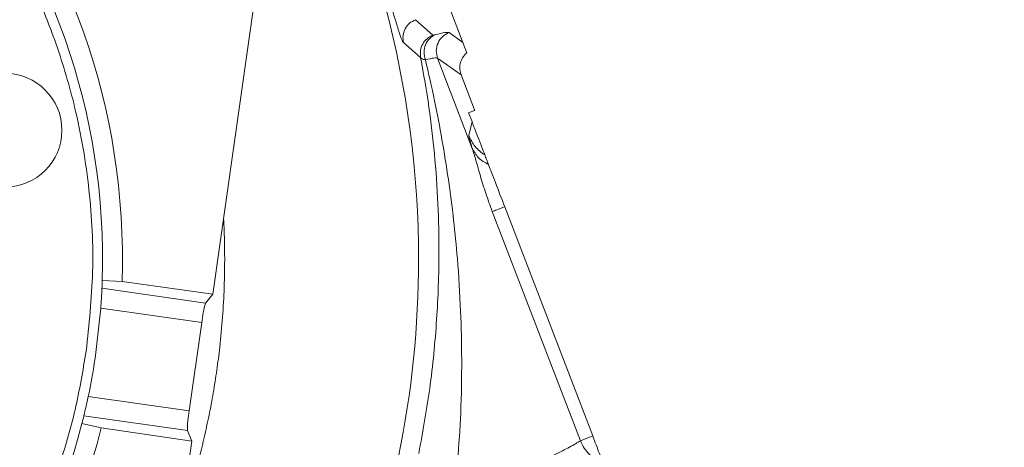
# Model space of a CAD drawing. Header units: inches. Extents: x 0.3 to 33.9, y 0.2 to 21.7.
# Tile 7 of 27: x 8.4 to 11.4, y 9.9 to 11.2. Entities that reach past the tile are written whole.
import ezdxf

# ---------------------------------------------------------------- set-up
doc = ezdxf.new("R2010")
doc.units = ezdxf.units.IN
doc.header["$MEASUREMENT"] = 0
doc.layers.add('SLD-0', color=7, linetype='Continuous', lineweight=15)
doc.styles.add('SLDTEXTSTYLE0', font='TXT', dxfattribs={"width": 0.75})
doc.dimstyles.new('SLDDIMSTYLE0', dxfattribs={"dimtxt": 0.25, "dimasz": 0.13, "dimexe": 0, "dimexo": 0.0625, "dimgap": 0.0625, "dimtad": 0, "dimtih": 1, "dimtoh": 1, "dimdec": 4, "dimrnd": 1e-09, "dimzin": 12, "dimdsep": 46, "dimtxsty": 'SLDTEXTSTYLE0', "dimsah": 1, "dimcen": 0.09, "dimadec": 0, "dimazin": 3, "dimtfac": 1, "dimtdec": 4, "dimtofl": 0, "dimtmove": 0, "dimatfit": 3, "dimfxl": 1, "dimfrac": 2, "dimtolj": 1, "dimtzin": 12, "dimarcsym": 0})
doc.dimstyles.new('SLDDIMSTYLE1', dxfattribs={"dimtxt": 0.25, "dimasz": 0.13, "dimexe": 0, "dimexo": 0.0625, "dimgap": 0.0625, "dimtad": 0, "dimtih": 1, "dimtoh": 1, "dimdec": 4, "dimrnd": 1e-09, "dimzin": 4, "dimdsep": 46, "dimtxsty": 'SLDTEXTSTYLE0', "dimsah": 1, "dimcen": 0.09, "dimadec": 0, "dimazin": 1, "dimtfac": 1, "dimtdec": 4, "dimtofl": 0, "dimtmove": 0, "dimatfit": 3, "dimfxl": 1, "dimfrac": 2, "dimtolj": 1, "dimtzin": 12, "dimarcsym": 0})

# ---------------------------------------------------------------- blocks, each defined once
blk = doc.blocks.new('*D11')
at = {"layer": 'SLD-0'}
for p, q in [((6.6087, 13.9075), (14.6169, 13.9075)), ((14.4919, 13.9075), (14.4919, 9.85)), ((14.0128, 9.4759), (13.9621, 9.4759)), ((13.9621, 9.4759), (13.9621, 9.0791)), ((14.971, 9.4759), (15.0218, 9.4759)), ((15.0218, 9.4759), (15.0218, 9.0791)), ((13.9621, 9.0791), (14.0128, 9.0791)), ((15.0218, 9.0791), (14.971, 9.0791)), ((14.4919, 4.9707), (14.4919, 9.0283)), ((7.9438, 4.9707), (14.6169, 4.9707))]:
    blk.add_line(p, q, dxfattribs=at)
for points in [[(14.4919, 13.9075), (14.4719, 13.7775), (14.5119, 13.7775)], [(14.4919, 4.9707), (14.5119, 5.1007), (14.4719, 5.1007)]]:
    blk.add_solid(points, dxfattribs=at)
at = {"layer": 'SLD-0', "char_height": 0.25, "attachment_point": 1, "style": 'SLDTEXTSTYLE0'}
for s, insert in [('8.94', (14.0671, 9.849, 0.0039)), ('227.0', (14.0763, 9.4013, 0.0039))]:
    blk.add_mtext(s, dxfattribs=dict(at, insert=insert))
blk = doc.blocks.new('*D12')
at = {"layer": 'SLD-0'}
for p, q in [((6.6087, 13.9075), (13.1996, 13.9075)), ((13.0746, 13.9075), (13.0746, 10.47)), ((12.5955, 10.0959), (12.5447, 10.0959)), ((12.5447, 10.0959), (12.5447, 9.6991)), ((13.5537, 10.0959), (13.6045, 10.0959)), ((13.6045, 10.0959), (13.6045, 9.6991)), ((12.5447, 9.6991), (12.5955, 9.6991)), ((13.6045, 9.6991), (13.5537, 9.6991)), ((13.0746, 6.2107), (13.0746, 9.6483)), ((11.003, 6.2107), (13.1996, 6.2107))]:
    blk.add_line(p, q, dxfattribs=at)
for points in [[(13.0746, 13.9075), (13.0546, 13.7775), (13.0946, 13.7775)], [(13.0746, 6.2107), (13.0946, 6.3407), (13.0546, 6.3407)]]:
    blk.add_solid(points, dxfattribs=at)
at = {"layer": 'SLD-0', "char_height": 0.25, "attachment_point": 1, "style": 'SLDTEXTSTYLE0'}
for s, insert in [('7.70', (12.6498, 10.469, 0.0039)), ('195.5', (12.659, 10.0213, 0.0039))]:
    blk.add_mtext(s, dxfattribs=dict(at, insert=insert))

msp = doc.modelspace()

# ---------------------------------------------------------------- linework, layer by layer
at = {"color": 7, "linetype": 'Continuous', "lineweight": 15}
for p, q in [((9.19572, 11.86004), (8.97808, 10.33044)), ((9.69254, 11.19916), (9.73384, 11.09155)), ((9.59107, 11.1602), (9.64359, 11.11362)), ((9.69214, 11.1211), (9.73384, 11.09155)), ((9.55404, 11.09109), (9.60633, 11.04558)), ((9.73384, 11.09155), (9.74579, 11.06043)), ((9.65763, 11.04368), (9.7623, 10.77102)), ((9.72871, 10.99331), (9.65763, 11.04368)), ((9.7695, 10.88705), (9.72872, 10.99329)), ((9.75139, 10.87842), (9.76909, 10.88522)), ((9.76158, 10.85186), (9.75139, 10.87842)), ((9.76909, 10.88522), (9.7695, 10.88705)), ((9.76909, 10.88522), (9.77007, 10.88559)), ((9.77007, 10.88559), (9.7695, 10.88705)), ((9.76158, 10.85186), (9.75204, 10.80942)), ((9.82297, 10.57993), (10.08911, 9.88662)), ((9.86045, 10.59431), (10.12658, 9.901)), ((8.64374, 10.37115), (8.70368, 10.3682)), ((8.97808, 10.33044), (8.70368, 10.3682)), ((8.95595, 10.30309), (8.64285, 10.34764)), ((8.97808, 10.33044), (8.95595, 10.30309)), ((8.62482, 10.15345), (8.63933, 10.28776)), ((8.63933, 10.28776), (8.94469, 10.24431)), ((8.94469, 10.24431), (8.90665, 9.97697)), ((8.90665, 9.97697), (8.60129, 10.02042)), ((8.58797, 9.96194), (8.90107, 9.91739)), ((8.64065, 9.92522), (8.58227, 9.9391)), ((8.64065, 9.92522), (8.9147, 9.88495)), ((8.90107, 9.91739), (8.9147, 9.88495)), ((8.9147, 9.88495), (8.69705, 8.35534)), ((10.12658, 9.901), (10.08911, 9.88662))]:
    msp.add_line(p, q, dxfattribs=at)
msp.add_circle((8.3498, 10.82589), 0.172, dxfattribs=at)
for centre, radius, start, end in [((6.64377, 10.43532), 2.061, 358.13363, 165.67038), ((6.64377, 10.43532), 2.001, 358.16235, 165.64166), ((6.64377, 10.43532), 2.061, 178.13363, 345.67038), ((6.64377, 10.43532), 2.001, 178.16235, 345.64166), ((6.64377, 10.43532), 2.001, 357.48844, 358.16235), ((9.29202, 10.20825), 0.34919, 164.24105, 174.0717), ((6.64377, 10.43532), 2.001, 348.03296, 351.90201), ((9.25025, 9.91472), 0.34919, 169.73231, 179.56297), ((6.64377, 10.43532), 2.001, 345.64166, 346.31557)]:
    msp.add_arc(centre, radius, start, end, dxfattribs=at)
at = {"color": 8, "linetype": 'Continuous', "lineweight": 15}
for start, end in [(0, 30.11999), (313.68402, 0)]:
    msp.add_arc((6.64377, 10.43532), 2.95632, start, end, dxfattribs=at)
at = {"color": 7, "linetype": 'Continuous', "lineweight": 15}
for points, knots in [([(8.59512, 10.15767), (8.58509, 10.09838), (8.56502, 9.9798), (8.51341, 9.80292), (8.44534, 9.62798), (8.35736, 9.45501), (8.25148, 9.2892), (8.12674, 9.13184), (7.98573, 8.98686), (7.82935, 8.85641), (7.66045, 8.74262), (7.48191, 8.64764), (7.29598, 8.57175), (7.0869, 8.5103), (6.85587, 8.47036), (6.60796, 8.45958), (6.3854, 8.47754), (6.18837, 8.51479), (6.01135, 8.56547), (5.83644, 8.63381), (5.66346, 8.72172), (5.49765, 8.82762), (5.34029, 8.95236), (5.19531, 9.09337), (5.06486, 9.24975), (4.95107, 9.41864), (4.85609, 9.59719), (4.7802, 9.78311), (4.71876, 9.99219), (4.67881, 10.22322), (4.66803, 10.47113), (4.68599, 10.6937), (4.72325, 10.89073), (4.77393, 11.06774), (4.84226, 11.24265), (4.93017, 11.41564), (5.03608, 11.58144), (5.16081, 11.73881), (5.30182, 11.88378), (5.4582, 12.01423), (5.6271, 12.12802), (5.80564, 12.223), (5.99156, 12.29889), (6.20065, 12.36034), (6.43168, 12.40028), (6.67959, 12.41106), (6.90215, 12.3931), (7.09918, 12.35585), (7.27619, 12.30517), (7.4511, 12.23683), (7.62409, 12.14893), (7.78989, 12.04302), (7.94726, 11.91829), (8.09223, 11.77728), (8.22268, 11.6209), (8.33647, 11.452), (8.43146, 11.27345), (8.50732, 11.08754), (8.56887, 10.87844), (8.60836, 10.64747), (8.62085, 10.39931), (8.60361, 10.23739), (8.59512, 10.15767)], [0, 0, 0, 0, 0.0145635, 0.0291261, 0.0445627, 0.060001, 0.0760809, 0.0921626, 0.1085848, 0.1250086, 0.1414308, 0.1578546, 0.1739346, 0.1900163, 0.2105853, 0.2305931, 0.25, 0.2645622, 0.2791261, 0.2945627, 0.310001, 0.3260809, 0.3421626, 0.3585848, 0.3750086, 0.3914308, 0.4078546, 0.4239346, 0.4400163, 0.4605853, 0.4805931, 0.5, 0.5145622, 0.5291261, 0.5445627, 0.560001, 0.5760809, 0.5921626, 0.6085848, 0.6250086, 0.6414308, 0.6578546, 0.6739346, 0.6900163, 0.7105853, 0.7305931, 0.75, 0.7645622, 0.7791261, 0.7945627, 0.810001, 0.8260809, 0.8421626, 0.8585848, 0.8750086, 0.8914308, 0.9078546, 0.9239346, 0.9400163, 0.9605853, 0.9805943, 1, 1, 1, 1]), ([(9.24532, 11.89534), (9.24586, 11.89241), (9.24694, 11.88654), (9.25802, 11.86082), (9.27529, 11.8234), (9.29815, 11.77444), (9.32512, 11.71555), (9.35472, 11.6485), (9.38529, 11.57567), (9.41549, 11.49944), (9.44405, 11.42261), (9.47008, 11.34798), (9.49295, 11.2784), (9.51234, 11.2165), (9.52814, 11.16472), (9.54037, 11.12528), (9.54935, 11.09875), (9.55248, 11.09364), (9.55404, 11.09109)], [0, 0, 0, 0, 0.0630885, 0.1260566, 0.1887982, 0.2513914, 0.3137667, 0.3759651, 0.437981, 0.499883, 0.5618092, 0.6237661, 0.6860005, 0.7483829, 0.8109525, 0.8738735, 0.9368269, 1, 1, 1, 1]), ([(9.59107, 11.1602), (9.58468, 11.15695), (9.57191, 11.15045), (9.55871, 11.13305), (9.55155, 11.11242), (9.55321, 11.0982), (9.55404, 11.09109)], [0, 0, 0, 0, 0.250008, 0.499996, 0.7500073, 1, 1, 1, 1]), ([(9.60633, 11.04558), (9.60563, 11.05261), (9.60423, 11.06668), (9.61152, 11.08694), (9.62467, 11.10402), (9.63728, 11.11042), (9.64359, 11.11362)], [0, 0, 0, 0, 0.2499931, 0.5000039, 0.7499924, 1, 1, 1, 1]), ([(9.65002, 11.1146), (9.64385, 11.11111), (9.6315, 11.10412), (9.61989, 11.08476), (9.61515, 11.06191), (9.61893, 11.04677), (9.62082, 11.0392)], [0, 0, 0, 0, 0.2500096, 0.5000035, 0.7500121, 1, 1, 1, 1]), ([(9.65002, 11.1146), (9.6483, 11.11418), (9.64487, 11.11334), (9.64401, 11.11353), (9.64359, 11.11362)], [0, 0, 0, 0, 0.50172036, 1, 1, 1, 1]), ([(9.65002, 11.1146), (9.6611, 11.1173), (9.68327, 11.12271), (9.68918, 11.12164), (9.69214, 11.1211)], [0, 0, 0, 0, 0.4999685, 1, 1, 1, 1]), ([(9.60096, 9.8485), (9.61273, 9.91402), (9.63699, 10.04899), (9.65671, 10.25289), (9.66323, 10.43856), (9.65961, 10.60562), (9.64932, 10.75146), (9.63225, 10.8995), (9.61523, 10.99544), (9.60633, 11.04558)], [0, 0, 0, 0, 0.1604667, 0.3305967, 0.4990379, 0.6198561, 0.7490678, 0.8688527, 1, 1, 1, 1]), ([(9.62082, 11.0392), (9.61711, 11.03982), (9.60969, 11.04106), (9.60745, 11.04407), (9.60633, 11.04558)], [0, 0, 0, 0, 0.4988319, 1, 1, 1, 1]), ([(9.65763, 11.04368), (9.655, 11.04434), (9.64974, 11.04566), (9.63046, 11.04136), (9.62082, 11.0392)], [0, 0, 0, 0, 0.5000421, 1, 1, 1, 1]), ([(9.74579, 11.06043), (9.74101, 11.05545), (9.73177, 11.04584), (9.72521, 11.02744), (9.72393, 11.00949), (9.72716, 10.99855), (9.72871, 10.99331)], [0, 0, 0, 0, 0.2785179, 0.5380201, 0.7785091, 1, 1, 1, 1]), ([(9.62082, 11.0392), (9.63029, 10.99788), (9.64864, 10.91774), (9.67148, 10.79681), (9.6908, 10.6764), (9.7062, 10.55656), (9.71917, 10.42401), (9.72797, 10.28325), (9.73135, 10.12749), (9.7289, 9.976), (9.72191, 9.8738), (9.71859, 9.82516)], [0, 0, 0, 0, 0.1059517, 0.2054244, 0.3063105, 0.4084395, 0.503873, 0.6338606, 0.753374, 0.8826345, 1, 1, 1, 1]), ([(9.76158, 10.85186), (9.76173, 10.85148), (9.76204, 10.85068), (9.76268, 10.84901), (9.76397, 10.84564), (9.76672, 10.83847), (9.7727, 10.82291), (9.78624, 10.78763), (9.7941, 10.76715), (9.80032, 10.75094)], [0, 0, 0, 0, 0.0017499, 0.003655, 0.0082924, 0.0222015, 0.0717818, 0.264741, 1, 1, 1, 1]), ([(9.75204, 10.80942), (9.75227, 10.80675), (9.75272, 10.80141), (9.75911, 10.78115), (9.7623, 10.77102)], [0, 0, 0, 0, 0.50002382, 1, 1, 1, 1]), ([(9.7623, 10.77102), (9.76596, 10.75922), (9.77353, 10.73489), (9.78674, 10.68743), (9.80278, 10.63488), (9.81619, 10.5984), (9.82297, 10.57993)], [0, 0, 0, 0, 0.2314252, 0.4773771, 0.7354573, 1, 1, 1, 1]), ([(9.81134, 10.72224), (9.80049, 10.72831), (9.7788, 10.74046), (9.7678, 10.76083), (9.7623, 10.77102)], [0, 0, 0, 0, 0.49999, 1, 1, 1, 1]), ([(9.80032, 10.75094), (9.8012, 10.74866), (9.80295, 10.7441), (9.80854, 10.72953), (9.81134, 10.72224)], [0, 0, 0, 0, 0.5000105, 1, 1, 1, 1]), ([(9.81134, 10.72224), (9.8143, 10.71452), (9.82026, 10.69899), (9.83682, 10.65586), (9.85087, 10.61925), (9.86045, 10.59431)], [0, 0, 0, 0, 0.2400646, 0.4826082, 1, 1, 1, 1]), ([(8.64285, 10.34764), (8.6428, 10.34638), (8.64269, 10.34386), (8.64212, 10.33193), (8.64121, 10.3155), (8.6402, 10.29975), (8.63951, 10.29037), (8.63933, 10.28776)], [0, 0, 0, 0, 0.22739503, 0.45474965, 0.6830307, 0.91169888, 1, 1, 1, 1]), ([(8.60129, 10.02042), (8.59986, 10.01379), (8.59701, 10.00053), (8.59298, 9.98293), (8.58984, 9.96963), (8.58833, 9.96342), (8.58805, 9.96226), (8.58797, 9.96194)], [0, 0, 0, 0, 0.2276938, 0.4553523, 0.6838018, 0.9124067, 1, 1, 1, 1]), ([(10.08911, 9.88662), (10.07995, 9.88074), (10.06292, 9.8698), (10.02685, 9.85235), (10.01017, 9.84428)], [0, 0, 0, 0, 0.5377652, 1, 1, 1, 1]), ([(10.15869, 9.81737), (10.15094, 9.82093), (10.13571, 9.82792), (10.11619, 9.84423), (10.09986, 9.86364), (10.09269, 9.87896), (10.08911, 9.88662)], [0, 0, 0, 0, 0.2543825, 0.499996, 0.7501601, 1, 1, 1, 1]), ([(10.12658, 9.901), (10.13011, 9.89182), (10.13735, 9.87296), (10.14713, 9.84748), (10.1549, 9.82722), (10.15745, 9.8206), (10.15869, 9.81737)], [0, 0, 0, 0, 0.2432216, 0.5, 0.7567784, 1, 1, 1, 1])]:
    msp.add_open_spline(points, degree=3, knots=knots, dxfattribs=at)
for points in [[(9.65763, 11.04368), (9.65568, 11.05133), (9.65176, 11.06662), (9.65762, 11.09007), (9.67114, 11.11011), (9.68514, 11.11744), (9.69214, 11.1211)], [(9.80032, 10.75094), (9.7899, 10.75873), (9.76905, 10.77432), (9.75771, 10.79772), (9.75204, 10.80942)], [(9.86045, 10.59431), (9.85186, 10.59102), (9.8347, 10.58443), (9.82688, 10.58143), (9.82297, 10.57993)]]:
    msp.add_open_spline(points, degree=3, dxfattribs=at)
at = {"color": 8, "linetype": 'Continuous', "lineweight": 15}
msp.add_open_spline([(9.01054, 10.55856), (9.01066, 10.55699), (9.01225, 10.53608), (9.01286, 10.50539), (9.01362, 10.47146), (9.01378, 10.45449), (9.01382, 10.446), (9.01384, 10.44176), (9.01384, 10.43964), (9.01384, 10.43858), (9.01384, 10.43805), (9.01384, 10.43778), (9.01384, 10.43765), (9.01384, 10.43758), (9.01384, 10.43755), (9.01384, 10.43753), (9.01384, 10.43752), (9.01384, 10.43752), (9.01384, 10.43752), (9.01384, 10.43752), (9.01384, 10.43752), (9.01385, 10.4284), (9.01371, 10.39931), (9.01235, 10.34037), (9.00797, 10.26014), (9.0002, 10.17662), (8.99043, 10.10007), (8.97957, 10.03139), (8.96684, 9.96349), (8.94315, 9.85639), (8.91756, 9.75549), (8.88921, 9.67987), (8.88326, 9.664)], degree=3, knots=[0, 0, 0, 0, 0.0051949, 0.069185, 0.1011805, 0.1171783, 0.1251773, 0.1291767, 0.1311765, 0.1321763, 0.1326763, 0.1329262, 0.1330512, 0.1331137, 0.1331449, 0.1331606, 0.1331684, 0.1331723, 0.1331742, 0.1331752, 0.1331757, 0.1331762, 0.1632377, 0.2291551, 0.3276271, 0.4282597, 0.5057888, 0.5821867, 0.6576247, 0.7336233, 0.9441122, 1, 1, 1, 1], dxfattribs=at)

# ---------------------------------------------------------------- dimensions: what is measured, and where the dimension line sits
at = {"layer": 'SLD-0'}
for base, p1, p2, dimstyle, picture, middle in [((14.49194, 13.90755), (7.89377, 4.97072), (6.55868, 13.90755), 'SLDDIMSTYLE0', '*D11', (14.49194, 9.43913)), ((13.07461, 6.21072), (6.55868, 13.90755), (10.95298, 6.21072), 'SLDDIMSTYLE1', '*D12', (13.07461, 10.05913))]:
    dim = msp.add_linear_dim(base=base, p1=p1, p2=p2, angle=90, dimstyle=dimstyle, dxfattribs=at)
    dim.commit()
    dim.dimension.update_dxf_attribs({"geometry": picture, "text_midpoint": middle, "dimtype": 160})

doc.saveas('drawing.dxf')
